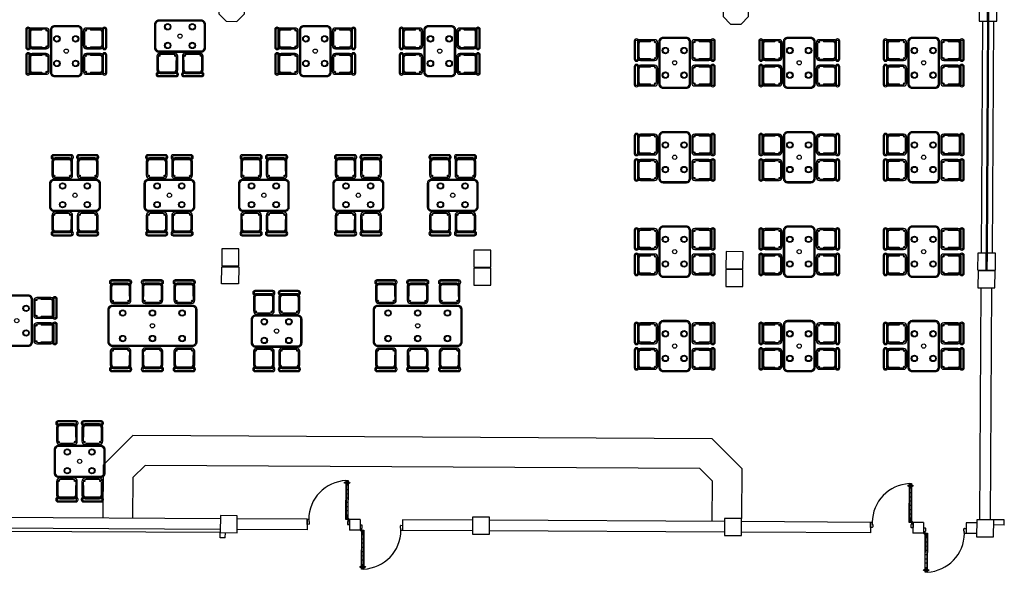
# Model space of a CAD drawing. Header units: metres. Extents: x 2232.4 to 2275.2, y 411.9 to 437.5.
# Tile 10 of 19: x 2251.3 to 2274.5, y 411.9 to 425.1. Entities that reach past the tile are written whole.
import ezdxf

# ---------------------------------------------------------------- set-up
doc = ezdxf.new("R2010")
doc.units = ezdxf.units.M
for name, color, linetype in [('CL', 40, 'Continuous'), ('DOOR', 5, 'Continuous'), ('FR', 60, 'Continuous'), ('RP_CHAIRS', 7, 'Continuous'), ('RP_TABLES', 7, 'Continuous'), ('WALL NEW', 40, 'Continuous')]:
    doc.layers.add(name, color=color, linetype=linetype)

# ---------------------------------------------------------------- blocks, each defined once
blk = doc.blocks.new('GGQWE')
at = {"layer": 'DOOR'}
for p, q in [((-89.104, -165.552), (-89.133, -165.524)), ((-89.126, -165.517), (-89.048, -165.439)), ((-89.051, -165.513), (-89.09, -165.552)), ((-89.023, -165.471), (-89.055, -165.503)), ((-89.055, -165.503), (-89.051, -165.506)), ((-89.048, -165.439), (-89.023, -165.464)), ((-88.404, -166.083), (-87.756, -165.435)), ((-87.721, -165.47), (-88.369, -166.118)), ((-87.824, -165.509), (-88.33, -166.015)), ((-87.795, -165.537), (-88.302, -166.044)), ((-87.878, -165.62), (-87.906, -165.591)), ((-87.827, -165.505), (-87.792, -165.541)), ((-87.817, -165.516), (-87.746, -165.445)), ((-87.802, -165.53), (-87.732, -165.459)), ((-87.756, -165.435), (-87.721, -165.47)), ((-88.09, -165.832), (-88.118, -165.803)), ((-88.019, -165.761), (-88.047, -165.733)), ((-87.948, -165.69), (-87.977, -165.662)), ((-88.369, -166.118), (-88.404, -166.083)), ((-88.394, -166.093), (-88.323, -166.023)), ((-88.38, -166.107), (-88.309, -166.037)), ((-88.298, -166.047), (-88.334, -166.012)), ((-88.231, -165.973), (-88.259, -165.945)), ((-88.16, -165.902), (-88.189, -165.874)), ((-88.415, -166.15), (-88.454, -166.189)), ((-88.454, -166.203), (-88.426, -166.231)), ((-88.426, -166.231), (-88.341, -166.146)), ((-88.404, -166.153), (-88.408, -166.15)), ((-88.373, -166.122), (-88.404, -166.153)), ((-88.341, -166.146), (-88.366, -166.122))]:
    blk.add_line(p, q, dxfattribs=at)
for centre in [(-87.808, -165.454), (-87.741, -165.521)]:
    blk.add_circle(centre, 0.015, dxfattribs=at)
for centre, radius, start, end in [((-88.372, -166.12), 0.921, 48.0816, 134.8026), ((-89.097, -165.545), 0.01, 225, 315), ((-89.055, -165.51), 0.005, 315, 45), ((-89.027, -165.467), 0.005, 315, 45), ((-87.816, -165.48), 0.012, 348.7114, 80.03), ((-87.782, -165.446), 0.012, 189.97, 281.2886), ((-87.766, -165.529), 0.012, 9.97, 101.2886), ((-87.733, -165.496), 0.012, 168.7114, 260.03), ((-88.447, -166.196), 0.01, 135, 225), ((-88.411, -166.153), 0.005, 45, 135), ((-88.369, -166.125), 0.005, 45, 135)]:
    blk.add_arc(centre, radius, start, end, dxfattribs=at)
blk.add_point((-88.347, -166.118), dxfattribs=at)
blk = doc.blocks.new('WWWWE')
at = {"layer": 'DOOR'}
for q in [(-33.096, -140.722), (-33.019, -140.8)]:
    blk.add_line((-33.104, -140.715), q, dxfattribs=at)
at = {"layer": 'FR', "rotation": 269.9999999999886}
blk.add_blockref('GGQWE', (132.421, -229.848), dxfattribs=at)
blk = doc.blocks.new('RP_MODERN_TABLE_6')
at = {"color": 0}
for points in [[(-0.95, -0.48), (0.95, -0.48, 0.414214), (1.05, -0.38), (1.05, 0.38, 0.414214), (0.95, 0.48), (-0.95, 0.48, 0.414214), (-1.05, 0.38), (-1.05, -0.38, 0.414214)], [(-0.945, -0.455), (0.945, -0.455, 0.414214), (1.025, -0.375), (1.025, 0.375, 0.414214), (0.945, 0.455), (-0.945, 0.455, 0.414214), (-1.025, 0.375), (-1.025, -0.375, 0.414214)]]:
    blk.add_lwpolyline(points, format="xyb", close=True, dxfattribs=at)
for centre, radius in [((-0.7, 0.3), 0.075), ((-0.7, 0.3), 0.06), ((0, 0.3), 0.075), ((0, 0.3), 0.06), ((0.7, 0.3), 0.075), ((0.7, 0.3), 0.06), ((0, 0), 0.05), ((-0.7, -0.3), 0.075), ((0, -0.3), 0.075), ((0.7, -0.3), 0.075), ((-0.7, -0.3), 0.06), ((0, -0.3), 0.06), ((0.7, -0.3), 0.06)]:
    blk.add_circle(centre, radius, dxfattribs=at)
blk = doc.blocks.new('RP_MODERN_CHAIR')
at = {"color": 0}
for points in [[(-0.212, 0.172), (0.212, 0.172, 0.414214), (0.262, 0.222), (0.262, 0.229, 0.414214), (0.212, 0.279), (-0.212, 0.279, 0.414214), (-0.262, 0.229), (-0.262, 0.222, 0.414214)], [(-0.205, 0.195), (0.205, 0.195, 0.414214), (0.23, 0.22), (0.23, 0.23, 0.414214), (0.205, 0.255), (-0.205, 0.255, 0.414214), (-0.23, 0.23), (-0.23, 0.22, 0.414214)], [(-0.17, -0.275), (0.17, -0.275, 0.414214), (0.245, -0.2), (0.245, 0.13, 0.414214), (0.17, 0.205), (-0.17, 0.205, 0.414214), (-0.245, 0.13), (-0.245, -0.2, 0.414214)], [(-0.223, -0.11), (-0.217, -0.11, 0.414214), (-0.205, -0.098), (-0.205, 0.158, 0.414214), (-0.217, 0.17), (-0.223, 0.17, 0.414214), (-0.235, 0.158), (-0.235, -0.098, 0.414214)], [(-0.15, -0.245), (0.15, -0.245, 0.414214), (0.215, -0.18), (0.215, 0.105, 0.414214), (0.15, 0.17), (-0.15, 0.17, 0.414214), (-0.215, 0.105), (-0.215, -0.18, 0.414214)], [(0.217, -0.11), (0.223, -0.11, 0.414214), (0.235, -0.098), (0.235, 0.158, 0.414214), (0.223, 0.17), (0.217, 0.17, 0.414214), (0.205, 0.158), (0.205, -0.098, 0.414214)]]:
    blk.add_lwpolyline(points, format="xyb", close=True, dxfattribs=at)
for centre in [(-0.19, 0.185), (0.19, 0.185), (-0.19, -0.215), (0.19, -0.215)]:
    blk.add_circle(centre, 0.016, dxfattribs=at)
blk = doc.blocks.new('RP_MODERN_TABLE_4')
at = {"color": 0}
for points in [[(-0.5, -0.375), (0.5, -0.375, 0.414214), (0.6, -0.275), (0.6, 0.275, 0.414214), (0.5, 0.375), (-0.5, 0.375, 0.414214), (-0.6, 0.275), (-0.6, -0.275, 0.414214)], [(-0.495, -0.35), (0.495, -0.35, 0.414214), (0.575, -0.27), (0.575, 0.27, 0.414214), (0.495, 0.35), (-0.495, 0.35, 0.414214), (-0.575, 0.27), (-0.575, -0.27, 0.414214)]]:
    blk.add_lwpolyline(points, format="xyb", close=True, dxfattribs=at)
for centre, radius in [((-0.29, 0.22), 0.075), ((-0.29, 0.22), 0.06), ((0.29, 0.22), 0.075), ((0.29, 0.22), 0.06), ((0, 0), 0.05), ((-0.29, -0.22), 0.075), ((-0.29, -0.22), 0.06), ((0.29, -0.22), 0.075), ((0.29, -0.22), 0.06)]:
    blk.add_circle(centre, radius, dxfattribs=at)

msp = doc.modelspace()

# ---------------------------------------------------------------- linework, layer by layer
at = {"layer": 'CL'}
for points in [[(2256.632, 425.493), (2256.457, 425.671), (2256.207, 425.672), (2256.029, 425.496), (2256.028, 425.246), (2256.203, 425.069), (2256.453, 425.067), (2256.631, 425.243)], [(2268.512, 425.428), (2268.336, 425.606), (2268.086, 425.608), (2267.908, 425.432), (2267.907, 425.182), (2268.083, 425.004), (2268.333, 425.003), (2268.51, 425.178)], [(2274.138, 425.073), (2274.14, 425.473), (2273.94, 425.474), (2273.938, 425.074)], [(2274.358, 425.072), (2274.36, 425.472), (2274.16, 425.473), (2274.158, 425.073)], [(2256.497, 419.304), (2256.499, 419.704), (2256.099, 419.706), (2256.097, 419.306)], [(2262.437, 419.272), (2262.439, 419.672), (2262.039, 419.674), (2262.037, 419.274)], [(2268.376, 419.239), (2268.378, 419.639), (2267.978, 419.642), (2267.976, 419.242)], [(2274.106, 419.208), (2274.108, 419.608), (2273.908, 419.609), (2273.906, 419.209)], [(2274.326, 419.207), (2274.328, 419.607), (2274.128, 419.608), (2274.126, 419.208)], [(2256.497, 419.284), (2256.495, 418.884), (2256.095, 418.886), (2256.097, 419.286)], [(2262.434, 418.852), (2262.437, 419.252), (2262.037, 419.254), (2262.034, 418.854)], [(2268.374, 418.819), (2268.376, 419.219), (2267.976, 419.222), (2267.974, 418.822)], [(2274.314, 418.787), (2274.316, 419.187), (2273.916, 419.189), (2273.914, 418.789)], [(2256.463, 413.019), (2256.465, 413.419), (2256.065, 413.421), (2256.063, 413.021)], [(2262.402, 412.986), (2262.405, 413.386), (2262.005, 413.388), (2262.002, 412.988)], [(2268.342, 412.954), (2268.344, 413.354), (2267.944, 413.356), (2267.942, 412.956)], [(2274.282, 412.922), (2274.284, 413.322), (2273.884, 413.324), (2273.882, 412.924)]]:
    msp.add_lwpolyline(points, close=True, dxfattribs=at)
at = {"layer": 'FR'}
for p, q in [((2253.302, 414.611), (2254.005, 415.308)), ((2267.654, 415.233), (2254.005, 415.308)), ((2268.351, 414.529), (2267.654, 415.233)), ((2253.302, 414.611), (2253.295, 413.361)), ((2254, 414.318), (2254.292, 414.606)), ((2267.361, 414.535), (2254.292, 414.606)), ((2267.649, 414.243), (2267.361, 414.535)), ((2268.351, 414.529), (2268.344, 413.354)), ((2254, 414.318), (2253.995, 413.358)), ((2267.649, 414.243), (2267.644, 413.283))]:
    msp.add_line(p, q, dxfattribs=at)
at = {"layer": 'WALL NEW'}
for p, q in [((2274.018, 425.073), (2273.988, 419.609)), ((2274.138, 425.073), (2274.108, 419.608)), ((2274.158, 425.073), (2274.128, 419.608)), ((2274.278, 425.072), (2274.248, 419.607)), ((2273.959, 413.323), (2273.989, 418.789)), ((2274.209, 413.322), (2274.239, 418.788)), ((2256.065, 413.346), (2250.525, 413.376)), ((2256.063, 413.096), (2250.524, 413.126)), ((2258.109, 413.335), (2256.465, 413.344)), ((2258.109, 413.335), (2258.108, 413.085)), ((2259.109, 413.33), (2259.108, 413.08)), ((2259.359, 413.328), (2259.109, 413.33)), ((2259.359, 413.328), (2259.358, 413.078)), ((2260.359, 413.323), (2260.358, 413.073)), ((2262.004, 413.314), (2260.359, 413.323)), ((2267.944, 413.282), (2262.404, 413.312)), ((2271.383, 413.263), (2268.344, 413.279)), ((2271.383, 413.263), (2271.382, 413.013)), ((2272.383, 413.258), (2272.382, 413.008)), ((2272.633, 413.256), (2272.383, 413.258)), ((2272.633, 413.256), (2272.632, 413.006)), ((2273.633, 413.251), (2273.632, 413.001)), ((2273.883, 413.249), (2273.633, 413.251)), ((2274.533, 413.2), (2274.283, 413.202)), ((2274.534, 413.32), (2274.284, 413.322)), ((2274.533, 413.2), (2274.534, 413.32)), ((2256.063, 413.021), (2250.523, 413.051)), ((2256.062, 412.901), (2256.063, 413.021)), ((2256.182, 412.9), (2256.062, 412.901)), ((2256.182, 412.9), (2256.183, 413.02)), ((2258.108, 413.085), (2256.463, 413.094)), ((2259.358, 413.078), (2259.108, 413.08)), ((2262.003, 413.064), (2260.358, 413.073)), ((2267.942, 413.032), (2262.403, 413.062)), ((2271.382, 413.013), (2268.342, 413.029)), ((2272.632, 413.006), (2272.382, 413.008)), ((2273.882, 412.999), (2273.632, 413.001))]:
    msp.add_line(p, q, dxfattribs=at)

# ---------------------------------------------------------------- block references
at = {"layer": 'FR'}
for p, rotation in [((2134.789, 337.792), 134.688309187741), ((2148.063, 337.72), 134.688309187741), ((2383.679, 488.616), 314.6883091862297), ((2396.953, 488.544), 314.6883091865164)]:
    msp.add_blockref('WWWWE', p, dxfattribs=dict(at, rotation=rotation))
at = {"layer": 'RP_CHAIRS'}
for p, rotation in [((2251.76, 424.665), 90), ((2253.11, 424.665), 270), ((2257.626, 424.665), 90), ((2258.976, 424.665), 270), ((2260.559, 424.665), 90), ((2261.909, 424.665), 270), ((2266.094, 424.39), 90), ((2267.444, 424.39), 270), ((2269.027, 424.39), 90), ((2270.377, 424.39), 270), ((2271.96, 424.39), 90), ((2273.31, 424.39), 270), ((2251.76, 424.065), 90), ((2253.11, 424.065), 270), ((2254.815, 424.044), 180), ((2255.415, 424.044), 180), ((2257.626, 424.065), 90), ((2258.976, 424.065), 270), ((2260.559, 424.065), 90), ((2261.909, 424.065), 270), ((2266.094, 423.79), 90), ((2267.444, 423.79), 270), ((2269.027, 423.79), 90), ((2270.377, 423.79), 270), ((2271.96, 423.79), 90), ((2273.31, 423.79), 270), ((2266.094, 422.165), 90), ((2267.444, 422.165), 270), ((2269.027, 422.165), 90), ((2270.377, 422.165), 270), ((2271.96, 422.165), 90), ((2273.31, 422.165), 270), ((2266.094, 421.565), 90), ((2267.444, 421.565), 270), ((2269.027, 421.565), 90), ((2270.377, 421.565), 270), ((2271.96, 421.565), 90), ((2273.31, 421.565), 270), ((2252.34, 420.294), 180), ((2252.94, 420.294), 180), ((2254.565, 420.294), 180), ((2255.165, 420.294), 180), ((2256.79, 420.294), 180), ((2257.39, 420.294), 180), ((2259.015, 420.294), 180), ((2259.615, 420.294), 180), ((2261.24, 420.294), 180), ((2261.84, 420.294), 180), ((2266.094, 419.94), 90), ((2267.444, 419.94), 270), ((2269.027, 419.94), 90), ((2270.377, 419.94), 270), ((2271.96, 419.94), 90), ((2273.31, 419.94), 270), ((2266.094, 419.34), 90), ((2267.444, 419.34), 270), ((2269.027, 419.34), 90), ((2270.377, 419.34), 270), ((2271.96, 419.34), 90), ((2273.31, 419.34), 270), ((2251.943, 418.315), 270), ((2251.943, 417.715), 270), ((2266.094, 417.715), 90), ((2267.444, 417.715), 270), ((2269.027, 417.715), 90), ((2270.377, 417.715), 270), ((2271.96, 417.715), 90), ((2273.31, 417.715), 270), ((2253.715, 417.094), 180), ((2254.465, 417.094), 180), ((2255.215, 417.094), 180), ((2257.09, 417.094), 180), ((2257.69, 417.094), 180), ((2259.965, 417.094), 180), ((2260.715, 417.094), 180), ((2261.465, 417.094), 180), ((2266.094, 417.115), 90), ((2267.444, 417.115), 270), ((2269.027, 417.115), 90), ((2270.377, 417.115), 270), ((2271.96, 417.115), 90), ((2273.31, 417.115), 270), ((2252.45, 414.025), 180), ((2253.05, 414.025), 180)]:
    msp.add_blockref('RP_MODERN_CHAIR', p, dxfattribs=dict(at, rotation=rotation))
for p in [(2252.34, 421.644), (2252.94, 421.644), (2254.565, 421.644), (2255.165, 421.644), (2256.79, 421.644), (2257.39, 421.644), (2259.015, 421.644), (2259.615, 421.644), (2261.24, 421.644), (2261.84, 421.644), (2253.715, 418.694), (2254.465, 418.694), (2255.215, 418.694), (2259.965, 418.694), (2260.715, 418.694), (2261.465, 418.694), (2257.09, 418.444), (2257.69, 418.444), (2252.45, 415.375), (2253.05, 415.375)]:
    msp.add_blockref('RP_MODERN_CHAIR', p, dxfattribs=at)
at = {"layer": 'RP_TABLES', "rotation": 90}
for p in [(2252.435, 424.365), (2258.301, 424.365), (2261.234, 424.365), (2266.769, 424.09), (2269.702, 424.09), (2272.635, 424.09), (2266.769, 421.865), (2269.702, 421.865), (2272.635, 421.865), (2266.769, 419.64), (2269.702, 419.64), (2272.635, 419.64), (2251.268, 418.015), (2266.769, 417.415), (2269.702, 417.415), (2272.635, 417.415)]:
    msp.add_blockref('RP_MODERN_TABLE_4', p, dxfattribs=at)
at = {"layer": 'RP_TABLES'}
for name, p in [('RP_MODERN_TABLE_4', (2255.115, 424.719)), ('RP_MODERN_TABLE_4', (2252.64, 420.969)), ('RP_MODERN_TABLE_4', (2254.865, 420.969)), ('RP_MODERN_TABLE_4', (2257.09, 420.969)), ('RP_MODERN_TABLE_4', (2259.315, 420.969)), ('RP_MODERN_TABLE_4', (2261.54, 420.969)), ('RP_MODERN_TABLE_6', (2254.465, 417.894)), ('RP_MODERN_TABLE_6', (2260.715, 417.894)), ('RP_MODERN_TABLE_4', (2257.39, 417.769)), ('RP_MODERN_TABLE_4', (2252.75, 414.7))]:
    msp.add_blockref(name, p, dxfattribs=at)

doc.saveas('drawing.dxf')
